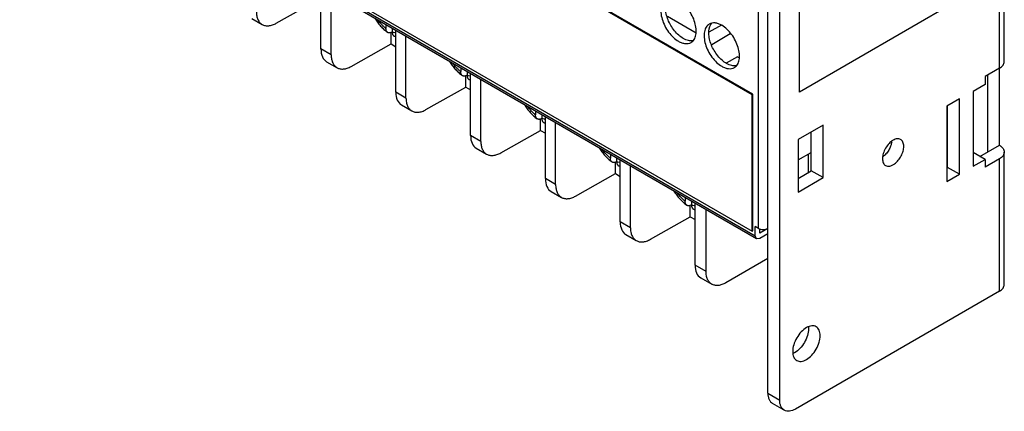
# Model space of a CAD drawing. Header units: millimetres. Extents: x 31 to 120, y 16 to 195.
# Tile 1 of 23: x 32 to 120, y 16 to 51. Entities that reach past the tile are written whole.
import ezdxf

# ---------------------------------------------------------------- set-up
doc = ezdxf.new("R2010")
doc.units = ezdxf.units.MM
doc.header["$LTSCALE"] = 13.757769
doc.layers.get('0').update_dxf_attribs({"linetype": 'CONTINUOUS'})

msp = doc.modelspace()

# ---------------------------------------------------------------- linework, layer by layer
at = {"color": 7}
for p, q in [((99.022, 17.891), (99.022, 144.449)), ((100.083, 17.279), (100.083, 143.837)), ((98.174, 32.67), (98.174, 141.673)), ((120.251, 47.653), (120.251, 129.268)), ((119.811, 40.134), (119.811, 128.656)), ((97.608, 44.672), (31.847, 82.639)), ((97.679, 44.713), (31.918, 82.68)), ((101.851, 44.899), (101.851, 77.106)), ((31.847, 70.391), (97.608, 32.425)), ((31.918, 70.106), (97.891, 32.017)), ((98.015, 31.742), (36.85, 67.055)), ((58.894, 48.775), (58.894, 54.328)), ((54.887, 51.088), (58.47, 53.102)), ((59.813, 48.244), (59.813, 53.798)), ((116.151, 53.155), (101.851, 44.899)), ((52.687, 51.512), (53.62, 50.974)), ((90.001, 51.718), (92.571, 50.234)), ((64.727, 50.96), (64.727, 50.627)), ((65.293, 50.634), (65.293, 50.3)), ((65.611, 44.896), (65.611, 50.45)), ((94.845, 50.915), (93.735, 50.274)), ((65.187, 49.224), (65.187, 50.257)), ((66.531, 44.366), (66.531, 49.919)), ((93.981, 49.191), (95.646, 50.153)), ((59.813, 48.244), (58.894, 48.775)), ((61.604, 47.21), (65.187, 49.224)), ((65.187, 49.224), (65.611, 48.979)), ((96.3, 48.081), (95.279, 47.492)), ((96.3, 48.081), (96.46, 47.988)), ((59.405, 47.634), (60.338, 47.095)), ((71.445, 47.082), (71.445, 46.749)), ((119.811, 47.041), (118.523, 46.297)), ((71.905, 45.345), (71.905, 46.379)), ((72.011, 46.755), (72.011, 46.422)), ((72.329, 41.018), (72.329, 46.572)), ((73.248, 40.487), (73.248, 46.041)), ((118.523, 46.297), (118.523, 45.581)), ((118.751, 46.428), (118.751, 39.522)), ((68.322, 43.331), (71.905, 45.345)), ((71.905, 45.345), (72.329, 45.1)), ((118.523, 45.581), (117.465, 44.97)), ((66.531, 44.366), (65.611, 44.896)), ((97.608, 44.672), (97.679, 44.713)), ((97.608, 32.425), (97.608, 44.672)), ((97.679, 32.466), (97.679, 44.713)), ((116.225, 44.296), (115.094, 43.643)), ((116.225, 37.534), (116.225, 44.296)), ((117.465, 44.97), (117.465, 38.25)), ((66.122, 43.756), (67.055, 43.217)), ((115.094, 43.643), (115.094, 36.881)), ((115.164, 38.146), (115.164, 43.684)), ((78.162, 43.204), (78.162, 42.87)), ((78.622, 41.467), (78.622, 42.501)), ((78.728, 42.877), (78.728, 42.544)), ((79.046, 37.14), (79.046, 42.693)), ((79.966, 36.609), (79.966, 42.163)), ((103.985, 41.944), (101.755, 40.657)), ((103.985, 37.229), (103.985, 41.944)), ((73.248, 40.487), (72.329, 41.018)), ((75.04, 39.453), (78.622, 41.467)), ((78.622, 41.467), (79.046, 41.222)), ((102.924, 37.842), (102.924, 41.332)), ((72.84, 39.878), (73.773, 39.339)), ((101.755, 40.657), (101.755, 35.942)), ((118.065, 39.126), (119.811, 40.134)), ((84.88, 39.325), (84.88, 38.992)), ((85.446, 38.999), (85.446, 38.665)), ((101.755, 38.82), (102.924, 39.495)), ((102.629, 39.324), (102.629, 37.671)), ((118.523, 38.861), (117.463, 39.473)), ((119.811, 38.91), (118.523, 38.166)), ((119.811, 27.036), (119.811, 38.91)), ((120.251, 27.648), (120.251, 39.522)), ((85.34, 37.589), (85.34, 38.622)), ((85.764, 33.261), (85.764, 38.815)), ((86.683, 32.731), (86.683, 38.284)), ((115.094, 38.106), (115.164, 38.146)), ((116.225, 37.534), (115.164, 38.146)), ((117.465, 38.25), (118.523, 38.861)), ((118.523, 38.861), (118.523, 38.166)), ((79.966, 36.609), (79.046, 37.14)), ((81.757, 35.575), (85.34, 37.589)), ((85.34, 37.589), (85.764, 37.344)), ((101.755, 37.166), (102.924, 37.842)), ((101.755, 35.942), (103.985, 37.229)), ((103.985, 37.229), (102.924, 37.842)), ((115.094, 36.881), (116.225, 37.534)), ((79.557, 35.999), (80.49, 35.461)), ((91.597, 35.447), (91.597, 35.114)), ((92.057, 33.71), (92.057, 34.744)), ((92.163, 35.121), (92.163, 34.787)), ((92.482, 29.383), (92.482, 34.937)), ((88.475, 31.697), (92.057, 33.71)), ((92.057, 33.71), (92.482, 33.466)), ((93.472, 28.812), (93.472, 34.365)), ((86.683, 32.731), (85.764, 33.261)), ((98.174, 32.67), (97.891, 32.833)), ((97.891, 32.017), (97.891, 32.833)), ((86.275, 32.121), (87.208, 31.582)), ((97.608, 32.425), (97.679, 32.466)), ((98.015, 31.742), (97.891, 32.017)), ((99.022, 32.67), (98.315, 32.262)), ((98.315, 32.262), (98.315, 32.636)), ((99.022, 32.18), (98.315, 31.772)), ((98.315, 31.772), (98.015, 31.742)), ((93.472, 28.812), (92.482, 29.383)), ((99.022, 29.975), (95.239, 27.791)), ((92.992, 28.243), (93.989, 27.667)), ((119.811, 27.036), (101.497, 16.462)), ((99.022, 17.891), (100.083, 17.279)), ((100.497, 16.363), (99.437, 16.976))]:
    msp.add_line(p, q, dxfattribs=at)
for centre in [(66.529, 52.349), (73.247, 48.47), (79.964, 44.592), (86.682, 40.714), (93.399, 36.836)]:
    msp.add_arc(centre, 2.648, 246.87493, 249.66283, dxfattribs=at)
for centre in [(60.638, 49.809), (67.356, 45.931), (74.073, 42.052), (80.791, 38.174), (87.508, 34.296), (94.226, 30.417)]:
    msp.add_ellipse(centre, major_axis=(1.225, 2.179), ratio=0.569604, start_param=-3.933482, end_param=-3.148083, dxfattribs=at)
for points, knots in [([(89.872, 53.255), (89.816, 53.223), (89.711, 53.142), (89.585, 52.982), (89.49, 52.787), (89.405, 52.472), (89.394, 52.013), (89.513, 51.431), (89.752, 50.839), (90.093, 50.285), (90.507, 49.814), (90.83, 49.565), (90.997, 49.469)], [0, 0, 0, 0, 0.042858, 0.087486, 0.135318, 0.187282, 0.304543, 0.438211, 0.582553, 0.729712, 0.871311, 1, 1, 1, 1]), ([(91.421, 49.714), (91.277, 49.798), (90.994, 50.007), (90.622, 50.401), (90.3, 50.867), (90.048, 51.376), (89.883, 51.898), (89.797, 52.516), (89.869, 52.987), (90.013, 53.22)], [0, 0, 0, 0, 0.122658, 0.256853, 0.397389, 0.538285, 0.67345, 0.797617, 1, 1, 1, 1]), ([(92.122, 49.358), (92.177, 49.39), (92.282, 49.47), (92.409, 49.63), (92.503, 49.826), (92.588, 50.141), (92.599, 50.599), (92.48, 51.182), (92.241, 51.774), (91.9, 52.328), (91.487, 52.799), (91.163, 53.047), (90.997, 53.144)], [0, 0, 0, 0, 0.042858, 0.087486, 0.135318, 0.187282, 0.304543, 0.438211, 0.582553, 0.729712, 0.871311, 1, 1, 1, 1]), ([(53.096, 52.122), (53.096, 51.995), (53.115, 51.754), (53.214, 51.422), (53.381, 51.152), (53.537, 51.022), (53.62, 50.974)], [0, 0, 0, 0, 0.288465, 0.547244, 0.780853, 1, 1, 1, 1]), ([(63.722, 51.538), (63.8, 51.412), (63.966, 51.17), (64.242, 50.833), (64.543, 50.53), (64.759, 50.352), (64.87, 50.271)], [0, 0, 0, 0, 0.257597, 0.511529, 0.759517, 1, 1, 1, 1]), ([(64.727, 50.627), (64.662, 50.677), (64.533, 50.785), (64.285, 51.026), (64.116, 51.229), (64.011, 51.373)], [0, 0, 0, 0, 0.238115, 0.485404, 1, 1, 1, 1]), ([(53.62, 50.974), (53.704, 50.925), (53.896, 50.855), (54.214, 50.845), (54.554, 50.923), (54.776, 51.025), (54.887, 51.088)], [0, 0, 0, 0, 0.218369, 0.452024, 0.711204, 1, 1, 1, 1]), ([(64.87, 50.271), (64.859, 50.279), (64.837, 50.298), (64.798, 50.344), (64.759, 50.415), (64.733, 50.516), (64.727, 50.589), (64.727, 50.627)], [0, 0, 0, 0, 0.107761, 0.218382, 0.453132, 0.712724, 1, 1, 1, 1]), ([(93.761, 51.01), (93.705, 50.978), (93.6, 50.897), (93.474, 50.737), (93.379, 50.541), (93.294, 50.227), (93.283, 49.768), (93.402, 49.186), (93.641, 48.594), (93.982, 48.04), (94.396, 47.569), (94.719, 47.32), (94.886, 47.224)], [0, 0, 0, 0, 0.042858, 0.087486, 0.135318, 0.187282, 0.304543, 0.438211, 0.582553, 0.729712, 0.871311, 1, 1, 1, 1]), ([(95.31, 47.469), (95.166, 47.552), (94.884, 47.762), (94.511, 48.156), (94.189, 48.622), (93.938, 49.13), (93.772, 49.652), (93.686, 50.271), (93.758, 50.742), (93.903, 50.975)], [0, 0, 0, 0, 0.122658, 0.256853, 0.397389, 0.538285, 0.67345, 0.797617, 1, 1, 1, 1]), ([(94.886, 50.898), (94.787, 50.955), (94.591, 51.049), (94.289, 51.122), (94.006, 51.114), (93.835, 51.052), (93.761, 51.01)], [0, 0, 0, 0, 0.28964, 0.549109, 0.782235, 1, 1, 1, 1]), ([(93.903, 50.975), (93.909, 50.985), (93.934, 51.024), (93.962, 51.061), (93.984, 51.087)], [0, 0, 0, 0, 0.254211, 1, 1, 1, 1]), ([(96.011, 47.113), (96.066, 47.145), (96.171, 47.225), (96.298, 47.385), (96.392, 47.581), (96.477, 47.895), (96.488, 48.354), (96.369, 48.936), (96.13, 49.528), (95.789, 50.082), (95.376, 50.553), (95.052, 50.802), (94.886, 50.898)], [0, 0, 0, 0, 0.042858, 0.087486, 0.135318, 0.187282, 0.304543, 0.438211, 0.582553, 0.729712, 0.871311, 1, 1, 1, 1]), ([(65.293, 50.294), (65.255, 50.272), (65.198, 50.245), (65.118, 50.224), (65.062, 50.217), (65.009, 50.217), (64.958, 50.227), (64.912, 50.244), (64.884, 50.261), (64.87, 50.271)], [0, 0, 0, 0, 0.291011, 0.424135, 0.549413, 0.667901, 0.781116, 0.891046, 1, 1, 1, 1]), ([(65.293, 50.3), (65.293, 50.256), (65.299, 50.19), (65.32, 50.109), (65.342, 50.056), (65.371, 50.009), (65.405, 49.969), (65.444, 49.936), (65.474, 49.92), (65.489, 49.914)], [0, 0, 0, 0, 0.291086, 0.424269, 0.54958, 0.66805, 0.781193, 0.891045, 1, 1, 1, 1]), ([(65.615, 50.212), (65.588, 50.216), (65.479, 50.236), (65.372, 50.27), (65.293, 50.3)], [0, 0, 0, 0, 0.240103, 1, 1, 1, 1]), ([(92.31, 49.514), (92.171, 49.487), (91.852, 49.505), (91.566, 49.631), (91.421, 49.714)], [0, 0, 0, 0, 0.458391, 1, 1, 1, 1]), ([(90.997, 49.469), (91.095, 49.412), (91.292, 49.319), (91.594, 49.246), (91.877, 49.253), (92.047, 49.315), (92.122, 49.358)], [0, 0, 0, 0, 0.28964, 0.549109, 0.782235, 1, 1, 1, 1]), ([(59.813, 48.244), (59.813, 48.117), (59.833, 47.876), (59.932, 47.544), (60.098, 47.274), (60.254, 47.144), (60.338, 47.095)], [0, 0, 0, 0, 0.288465, 0.547244, 0.780853, 1, 1, 1, 1]), ([(60.338, 47.095), (60.421, 47.047), (60.613, 46.977), (60.932, 46.967), (61.272, 47.045), (61.493, 47.147), (61.604, 47.21)], [0, 0, 0, 0, 0.218369, 0.452024, 0.711204, 1, 1, 1, 1]), ([(70.44, 47.659), (70.518, 47.534), (70.683, 47.291), (70.96, 46.955), (71.26, 46.652), (71.477, 46.474), (71.588, 46.392)], [0, 0, 0, 0, 0.257597, 0.511529, 0.759517, 1, 1, 1, 1]), ([(71.445, 46.749), (71.379, 46.799), (71.251, 46.906), (71.002, 47.147), (70.834, 47.351), (70.729, 47.495)], [0, 0, 0, 0, 0.238115, 0.485404, 1, 1, 1, 1]), ([(94.886, 47.224), (94.984, 47.167), (95.181, 47.074), (95.483, 47.001), (95.766, 47.008), (95.937, 47.07), (96.011, 47.113)], [0, 0, 0, 0, 0.28964, 0.549109, 0.782235, 1, 1, 1, 1]), ([(96.199, 47.269), (96.06, 47.241), (95.741, 47.26), (95.455, 47.385), (95.31, 47.469)], [0, 0, 0, 0, 0.458391, 1, 1, 1, 1]), ([(119.811, 47.041), (119.877, 47.079), (119.996, 47.161), (120.139, 47.311), (120.23, 47.477), (120.25, 47.596), (120.25, 47.653)], [0, 0, 0, 0, 0.289542, 0.549119, 0.782256, 1, 1, 1, 1]), ([(71.588, 46.392), (71.576, 46.401), (71.554, 46.42), (71.515, 46.465), (71.477, 46.537), (71.45, 46.638), (71.445, 46.711), (71.445, 46.749)], [0, 0, 0, 0, 0.107761, 0.218382, 0.453132, 0.712724, 1, 1, 1, 1]), ([(72.011, 46.416), (71.973, 46.394), (71.915, 46.367), (71.836, 46.346), (71.78, 46.338), (71.726, 46.339), (71.676, 46.348), (71.629, 46.366), (71.601, 46.383), (71.588, 46.392)], [0, 0, 0, 0, 0.291011, 0.424135, 0.549413, 0.667901, 0.781116, 0.891046, 1, 1, 1, 1]), ([(72.011, 46.422), (72.011, 46.377), (72.016, 46.312), (72.038, 46.231), (72.06, 46.177), (72.088, 46.13), (72.122, 46.09), (72.162, 46.058), (72.191, 46.042), (72.207, 46.035)], [0, 0, 0, 0, 0.291086, 0.424269, 0.54958, 0.66805, 0.781193, 0.891045, 1, 1, 1, 1]), ([(72.332, 46.334), (72.306, 46.338), (72.196, 46.358), (72.089, 46.391), (72.011, 46.422)], [0, 0, 0, 0, 0.240103, 1, 1, 1, 1]), ([(66.531, 44.366), (66.531, 44.239), (66.55, 43.997), (66.649, 43.666), (66.816, 43.396), (66.972, 43.265), (67.055, 43.217)], [0, 0, 0, 0, 0.288465, 0.547244, 0.780853, 1, 1, 1, 1]), ([(67.055, 43.217), (67.139, 43.169), (67.331, 43.099), (67.649, 43.088), (67.989, 43.167), (68.211, 43.269), (68.322, 43.331)], [0, 0, 0, 0, 0.218369, 0.452024, 0.711204, 1, 1, 1, 1]), ([(77.157, 43.781), (77.235, 43.656), (77.401, 43.413), (77.678, 43.076), (77.978, 42.774), (78.194, 42.595), (78.306, 42.514)], [0, 0, 0, 0, 0.257597, 0.511529, 0.759517, 1, 1, 1, 1]), ([(78.162, 42.87), (78.097, 42.92), (77.968, 43.028), (77.72, 43.269), (77.551, 43.473), (77.446, 43.616)], [0, 0, 0, 0, 0.238115, 0.485404, 1, 1, 1, 1]), ([(78.306, 42.514), (78.294, 42.522), (78.272, 42.541), (78.233, 42.587), (78.194, 42.659), (78.168, 42.76), (78.162, 42.832), (78.162, 42.87)], [0, 0, 0, 0, 0.107761, 0.218382, 0.453132, 0.712724, 1, 1, 1, 1]), ([(78.728, 42.537), (78.69, 42.516), (78.633, 42.488), (78.553, 42.467), (78.497, 42.46), (78.444, 42.461), (78.393, 42.47), (78.347, 42.488), (78.319, 42.504), (78.306, 42.514)], [0, 0, 0, 0, 0.291011, 0.424135, 0.549413, 0.667901, 0.781116, 0.891046, 1, 1, 1, 1]), ([(78.728, 42.544), (78.728, 42.499), (78.734, 42.434), (78.755, 42.352), (78.778, 42.299), (78.806, 42.252), (78.84, 42.212), (78.879, 42.18), (78.909, 42.164), (78.924, 42.157)], [0, 0, 0, 0, 0.291086, 0.424269, 0.54958, 0.66805, 0.781193, 0.891045, 1, 1, 1, 1]), ([(79.05, 42.455), (79.023, 42.459), (78.914, 42.48), (78.807, 42.513), (78.728, 42.544)], [0, 0, 0, 0, 0.240103, 1, 1, 1, 1]), ([(110.94, 40.657), (110.896, 40.682), (110.793, 40.72), (110.623, 40.724), (110.442, 40.68), (110.325, 40.624), (110.265, 40.59)], [0, 0, 0, 0, 0.217746, 0.450884, 0.71046, 1, 1, 1, 1]), ([(73.248, 40.487), (73.248, 40.36), (73.268, 40.119), (73.367, 39.787), (73.533, 39.517), (73.689, 39.387), (73.773, 39.339)], [0, 0, 0, 0, 0.288465, 0.547244, 0.780853, 1, 1, 1, 1]), ([(83.875, 39.903), (83.953, 39.777), (84.118, 39.535), (84.395, 39.198), (84.695, 38.895), (84.912, 38.717), (85.023, 38.636)], [0, 0, 0, 0, 0.257597, 0.511529, 0.759517, 1, 1, 1, 1]), ([(110.265, 40.59), (110.13, 40.512), (109.873, 40.296), (109.574, 39.887), (109.369, 39.423), (109.311, 39.093), (109.311, 38.936)], [0, 0, 0, 0, 0.237252, 0.499999, 0.762746, 1, 1, 1, 1]), ([(110.144, 40.448), (110.126, 40.319), (110.056, 40.055), (109.879, 39.684), (109.64, 39.351), (109.444, 39.164), (109.34, 39.087)], [0, 0, 0, 0, 0.243394, 0.501816, 0.75952, 1, 1, 1, 1]), ([(110.401, 38.475), (110.52, 38.563), (110.742, 38.782), (110.999, 39.172), (111.172, 39.599), (111.22, 39.897), (111.22, 40.039)], [0, 0, 0, 0, 0.245504, 0.508237, 0.766557, 1, 1, 1, 1]), ([(111.22, 40.039), (111.22, 40.107), (111.209, 40.237), (111.157, 40.416), (111.068, 40.561), (110.985, 40.631), (110.94, 40.657)], [0, 0, 0, 0, 0.289541, 0.549118, 0.782256, 1, 1, 1, 1]), ([(119.811, 40.134), (119.877, 40.096), (119.996, 40.014), (120.139, 39.864), (120.23, 39.698), (120.25, 39.579), (120.25, 39.522)], [0, 0, 0, 0, 0.289542, 0.54912, 0.782257, 1, 1, 1, 1]), ([(73.773, 39.339), (73.857, 39.291), (74.048, 39.22), (74.367, 39.21), (74.707, 39.288), (74.928, 39.391), (75.04, 39.453)], [0, 0, 0, 0, 0.218369, 0.452024, 0.711204, 1, 1, 1, 1]), ([(84.88, 38.992), (84.815, 39.042), (84.686, 39.15), (84.438, 39.391), (84.269, 39.594), (84.164, 39.738)], [0, 0, 0, 0, 0.238115, 0.485404, 1, 1, 1, 1]), ([(85.023, 38.636), (85.012, 38.644), (84.99, 38.663), (84.95, 38.709), (84.912, 38.78), (84.885, 38.881), (84.88, 38.954), (84.88, 38.992)], [0, 0, 0, 0, 0.107761, 0.218382, 0.453132, 0.712724, 1, 1, 1, 1]), ([(109.311, 38.936), (109.311, 38.868), (109.321, 38.738), (109.374, 38.559), (109.462, 38.414), (109.546, 38.344), (109.59, 38.318)], [0, 0, 0, 0, 0.289423, 0.549123, 0.782294, 1, 1, 1, 1]), ([(120.25, 39.522), (120.25, 39.465), (120.23, 39.346), (120.139, 39.18), (119.996, 39.03), (119.877, 38.947), (119.811, 38.91)], [0, 0, 0, 0, 0.217744, 0.450881, 0.710458, 1, 1, 1, 1]), ([(85.446, 38.659), (85.408, 38.637), (85.35, 38.61), (85.271, 38.589), (85.215, 38.582), (85.161, 38.583), (85.111, 38.592), (85.064, 38.609), (85.036, 38.626), (85.023, 38.636)], [0, 0, 0, 0, 0.291011, 0.424135, 0.549413, 0.667901, 0.781116, 0.891046, 1, 1, 1, 1]), ([(85.446, 38.665), (85.446, 38.621), (85.451, 38.556), (85.473, 38.474), (85.495, 38.421), (85.523, 38.374), (85.557, 38.334), (85.597, 38.301), (85.627, 38.285), (85.642, 38.279)], [0, 0, 0, 0, 0.291086, 0.424269, 0.54958, 0.66805, 0.781193, 0.891045, 1, 1, 1, 1]), ([(85.767, 38.577), (85.741, 38.581), (85.631, 38.601), (85.524, 38.635), (85.446, 38.665)], [0, 0, 0, 0, 0.240103, 1, 1, 1, 1]), ([(109.59, 38.318), (109.643, 38.288), (109.768, 38.247), (109.975, 38.259), (110.193, 38.337), (110.332, 38.423), (110.401, 38.475)], [0, 0, 0, 0, 0.210169, 0.440358, 0.703078, 1, 1, 1, 1]), ([(79.966, 36.609), (79.966, 36.482), (79.985, 36.241), (80.084, 35.909), (80.251, 35.639), (80.407, 35.509), (80.49, 35.461)], [0, 0, 0, 0, 0.288465, 0.547244, 0.780853, 1, 1, 1, 1]), ([(80.49, 35.461), (80.574, 35.412), (80.766, 35.342), (81.084, 35.332), (81.424, 35.41), (81.646, 35.512), (81.757, 35.575)], [0, 0, 0, 0, 0.218369, 0.452024, 0.711204, 1, 1, 1, 1]), ([(90.593, 36.025), (90.67, 35.899), (90.836, 35.657), (91.113, 35.32), (91.413, 35.017), (91.629, 34.839), (91.741, 34.757)], [0, 0, 0, 0, 0.257597, 0.511529, 0.759517, 1, 1, 1, 1]), ([(91.597, 35.114), (91.532, 35.164), (91.403, 35.271), (91.155, 35.513), (90.986, 35.716), (90.882, 35.86)], [0, 0, 0, 0, 0.238115, 0.485404, 1, 1, 1, 1]), ([(91.741, 34.757), (91.729, 34.766), (91.707, 34.785), (91.668, 34.831), (91.629, 34.902), (91.603, 35.003), (91.597, 35.076), (91.597, 35.114)], [0, 0, 0, 0, 0.107761, 0.218382, 0.453132, 0.712724, 1, 1, 1, 1]), ([(92.163, 34.781), (92.126, 34.759), (92.068, 34.732), (91.988, 34.711), (91.932, 34.703), (91.879, 34.704), (91.829, 34.714), (91.782, 34.731), (91.754, 34.748), (91.741, 34.757)], [0, 0, 0, 0, 0.291011, 0.424135, 0.549413, 0.667901, 0.781116, 0.891046, 1, 1, 1, 1]), ([(92.163, 34.787), (92.163, 34.743), (92.169, 34.677), (92.19, 34.596), (92.213, 34.542), (92.241, 34.495), (92.275, 34.455), (92.314, 34.423), (92.344, 34.407), (92.359, 34.401)], [0, 0, 0, 0, 0.291086, 0.424269, 0.54958, 0.66805, 0.781193, 0.891045, 1, 1, 1, 1]), ([(92.485, 34.699), (92.458, 34.703), (92.349, 34.723), (92.242, 34.756), (92.163, 34.787)], [0, 0, 0, 0, 0.240103, 1, 1, 1, 1]), ([(86.683, 32.731), (86.683, 32.604), (86.703, 32.363), (86.802, 32.031), (86.968, 31.761), (87.125, 31.63), (87.208, 31.582)], [0, 0, 0, 0, 0.288465, 0.547244, 0.780853, 1, 1, 1, 1]), ([(98.174, 32.67), (98.234, 32.635), (98.374, 32.584), (98.598, 32.56), (98.822, 32.584), (98.962, 32.635), (99.022, 32.67)], [0, 0, 0, 0, 0.237244, 0.500001, 0.762757, 1, 1, 1, 1]), ([(87.208, 31.582), (87.292, 31.534), (87.483, 31.464), (87.802, 31.453), (88.142, 31.532), (88.363, 31.634), (88.475, 31.697)], [0, 0, 0, 0, 0.218369, 0.452024, 0.711204, 1, 1, 1, 1]), ([(93.989, 27.667), (93.907, 27.715), (93.753, 27.844), (93.588, 28.113), (93.491, 28.444), (93.472, 28.685), (93.472, 28.812)], [0, 0, 0, 0, 0.217773, 0.450929, 0.710223, 1, 1, 1, 1]), ([(95.239, 27.791), (95.13, 27.728), (94.911, 27.624), (94.576, 27.543), (94.261, 27.551), (94.072, 27.62), (93.989, 27.667)], [0, 0, 0, 0, 0.289776, 0.549069, 0.782225, 1, 1, 1, 1]), ([(119.811, 27.036), (119.877, 27.074), (119.996, 27.156), (120.139, 27.306), (120.23, 27.472), (120.25, 27.591), (120.25, 27.648)], [0, 0, 0, 0, 0.289542, 0.549119, 0.782256, 1, 1, 1, 1]), ([(103.362, 23.857), (103.304, 23.89), (103.172, 23.938), (102.951, 23.944), (102.717, 23.887), (102.564, 23.814), (102.487, 23.77)], [0, 0, 0, 0, 0.217746, 0.450884, 0.71046, 1, 1, 1, 1]), ([(102.487, 23.77), (102.311, 23.669), (101.979, 23.389), (101.591, 22.858), (101.326, 22.257), (101.25, 21.83), (101.25, 21.627)], [0, 0, 0, 0, 0.237252, 0.499999, 0.762746, 1, 1, 1, 1]), ([(102.664, 23.668), (102.664, 23.465), (102.588, 23.037), (102.323, 22.436), (101.935, 21.906), (101.602, 21.626), (101.427, 21.525)], [0, 0, 0, 0, 0.237254, 0.500002, 0.762748, 1, 1, 1, 1]), ([(102.487, 20.912), (102.663, 21.014), (102.995, 21.293), (103.383, 21.824), (103.649, 22.425), (103.725, 22.853), (103.725, 23.056)], [0, 0, 0, 0, 0.237252, 0.499999, 0.762746, 1, 1, 1, 1]), ([(102.654, 23.841), (102.656, 23.827), (102.662, 23.77), (102.664, 23.712), (102.664, 23.668)], [0, 0, 0, 0, 0.244179, 1, 1, 1, 1]), ([(103.725, 23.056), (103.725, 23.144), (103.711, 23.313), (103.643, 23.544), (103.528, 23.733), (103.42, 23.823), (103.362, 23.857)], [0, 0, 0, 0, 0.289541, 0.549118, 0.782256, 1, 1, 1, 1]), ([(101.25, 21.627), (101.25, 21.538), (101.263, 21.369), (101.331, 21.138), (101.446, 20.95), (101.555, 20.859), (101.612, 20.826)], [0, 0, 0, 0, 0.289541, 0.549118, 0.782256, 1, 1, 1, 1]), ([(101.427, 21.525), (101.414, 21.517), (101.363, 21.489), (101.311, 21.463), (101.272, 21.446)], [0, 0, 0, 0, 0.255856, 1, 1, 1, 1]), ([(101.612, 20.826), (101.67, 20.792), (101.803, 20.744), (102.023, 20.738), (102.258, 20.795), (102.41, 20.868), (102.487, 20.912)], [0, 0, 0, 0, 0.217746, 0.450884, 0.71046, 1, 1, 1, 1]), ([(99.022, 17.891), (99.022, 17.79), (99.038, 17.597), (99.116, 17.332), (99.247, 17.117), (99.371, 17.014), (99.437, 16.976)], [0, 0, 0, 0, 0.289541, 0.549118, 0.782256, 1, 1, 1, 1]), ([(100.497, 16.363), (100.431, 16.401), (100.308, 16.505), (100.176, 16.72), (100.098, 16.985), (100.083, 17.178), (100.083, 17.279)], [0, 0, 0, 0, 0.217744, 0.450882, 0.710459, 1, 1, 1, 1]), ([(101.497, 16.462), (101.41, 16.412), (101.235, 16.329), (100.967, 16.264), (100.715, 16.27), (100.563, 16.325), (100.497, 16.363)], [0, 0, 0, 0, 0.28954, 0.549116, 0.782255, 1, 1, 1, 1])]:
    msp.add_open_spline(points, degree=3, knots=knots, dxfattribs=at)

doc.saveas('drawing.dxf')
